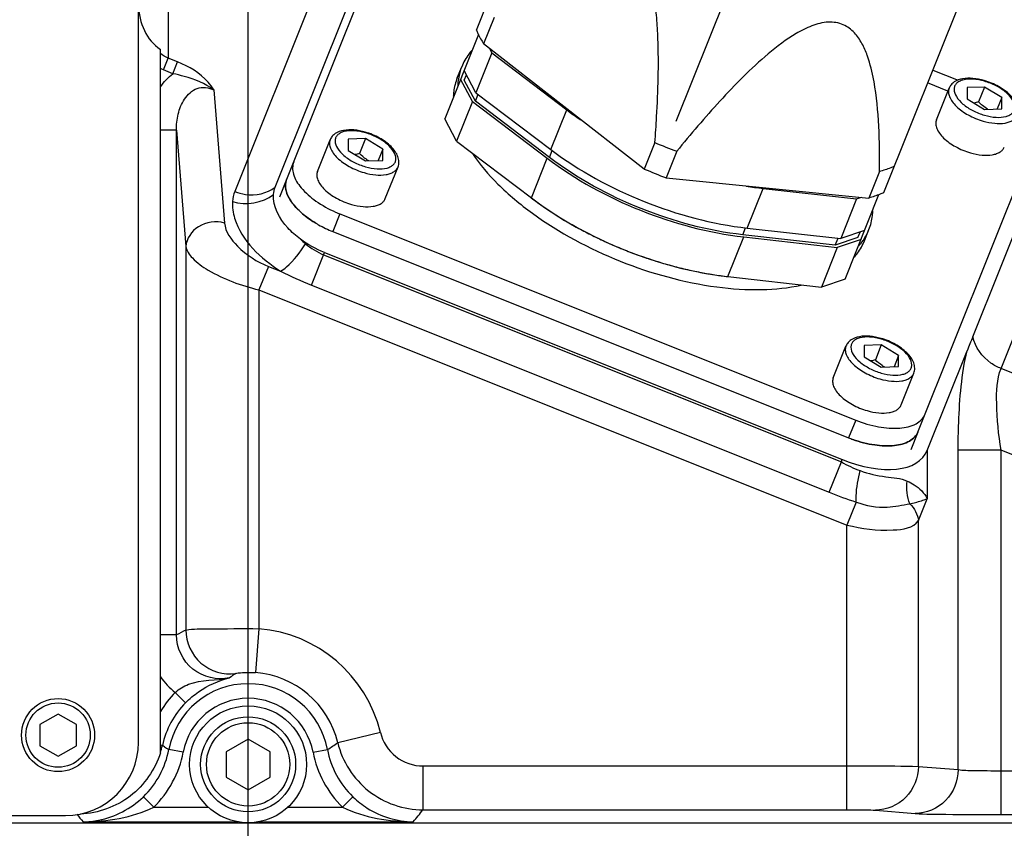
# Model space of a CAD drawing. Header units: millimetres. Extents: x 0 to 11890, y 0 to 8410.
# Tile 85 of 116: x 6623 to 6757, y 4601 to 4711. Entities that reach past the tile are written whole.
import ezdxf

# ---------------------------------------------------------------- set-up
doc = ezdxf.new("R2010")
doc.units = ezdxf.units.MM
doc.header["$LTSCALE"] = 653.95
doc.layers.get('0').update_dxf_attribs({"linetype": 'CONTINUOUS'})
for name, color, linetype in [('08ALL_ASSEM_MEMBER', 7, 'CONTINUOUS'), ('304102000091DXF_CONTINUOUS_LINE', 7, 'CONTINUOUS'), ('304105000235DXF_CONTINUOUS_LINE', 7, 'CONTINUOUS'), ('304105000236DXF_CONTINUOUS_LINE', 7, 'CONTINUOUS'), ('304106000059DXF_CONTINUOUS_LINE', 7, 'CONTINUOUS'), ('304106000060DXF_CONTINUOUS_LINE', 7, 'CONTINUOUS'), ('304109000080DXF_CONTINUOUS_LINE', 7, 'CONTINUOUS'), ('304109000081DXF_CONTINUOUS_LINE', 7, 'CONTINUOUS'), ('304109000083DXF_CONTINUOUS_LINE', 7, 'CONTINUOUS'), ('501023000047DXF_CONTINUOUS_LINE', 7, 'CONTINUOUS'), ('501023000078DXF_CONTINUOUS_LINE', 7, 'CONTINUOUS'), ('504001000008DXF_CONTINUOUS_LINE', 7, 'CONTINUOUS'), ('JISHUZIL_DXF_BALLOON', 7, 'CONTINUOUS'), ('JISHUZIL_DXF_DIMENSION', 7, 'CONTINUOUS')]:
    doc.layers.add(name, color=color, linetype=linetype)
doc.styles.get("Standard").update_dxf_attribs({"font": 'txt', "width": 0.7})
doc.dimstyles.new('DIMSTYLE_1', dxfattribs={"dimtxt": 80, "dimasz": 70, "dimexe": 1.5, "dimexo": 0, "dimgap": 2, "dimtad": 1, "dimdsep": 46, "dimtxsty": 'Standard', "dimblk": '_FILLED', "dimblk1": '_FILLED', "dimblk2": '_FILLED', "dimcen": 0.09, "dimclrt": 5, "dimazin": 2, "dimtp": 0.5, "dimtm": 0.5, "dimtfac": 1, "dimtofl": 0, "dimtmove": 0, "dimatfit": 3, "dimldrblk": '_FILLED', "dimfxl": 0, "dimtolj": 1, "dimarcsym": 0})
doc.dimstyles.new('DIMSTYLE_11', dxfattribs={"dimtxt": 80, "dimasz": 70, "dimexe": 1.5, "dimexo": 0, "dimgap": 2, "dimtad": 0, "dimtih": 1, "dimtoh": 1, "dimdsep": 46, "dimtxsty": 'Standard', "dimblk": '_FILLED', "dimblk1": '_FILLED', "dimblk2": '_FILLED', "dimcen": 0.09, "dimclrt": 5, "dimazin": 2, "dimtp": 0.5, "dimtm": 0.5, "dimtfac": 1, "dimtdec": 0, "dimtofl": 0, "dimtmove": 0, "dimatfit": 3, "dimldrblk": '_FILLED', "dimfxl": 0, "dimtolj": 1, "dimarcsym": 0})
doc.dimstyles.new('DIMSTYLE_12', dxfattribs={"dimtxt": 80, "dimasz": 70, "dimexe": 1.5, "dimexo": 0, "dimgap": 2, "dimtad": 0, "dimtih": 1, "dimtoh": 1, "dimdec": 1, "dimdsep": 46, "dimtxsty": 'Standard', "dimblk": '_FILLED', "dimblk1": '_FILLED', "dimblk2": '_FILLED', "dimcen": 0.09, "dimclrt": 5, "dimazin": 2, "dimtp": 0.5, "dimtm": 0.5, "dimtfac": 1, "dimtdec": 0, "dimtofl": 0, "dimtmove": 0, "dimatfit": 3, "dimldrblk": '_FILLED', "dimfxl": 0, "dimtolj": 1, "dimarcsym": 0})
doc.dimstyles.new('DIMSTYLE_16', dxfattribs={"dimtxt": 80, "dimasz": 70, "dimexe": 1.5, "dimexo": 0, "dimgap": 2, "dimtad": 0, "dimtih": 1, "dimtoh": 1, "dimdec": 1, "dimdsep": 46, "dimtxsty": 'Standard', "dimblk": '_FILLED', "dimblk1": '_FILLED', "dimblk2": '_FILLED', "dimcen": 0.09, "dimclrt": 5, "dimazin": 2, "dimtp": 1.2, "dimtm": 1.2, "dimtfac": 1, "dimtdec": 0, "dimtofl": 0, "dimtmove": 0, "dimatfit": 3, "dimldrblk": '_FILLED', "dimfxl": 0, "dimtolj": 1, "dimarcsym": 0})
doc.dimstyles.new('DIMSTYLE_3', dxfattribs={"dimtxt": 80, "dimasz": 70, "dimexe": 1.5, "dimexo": 0, "dimgap": 2, "dimtad": 1, "dimdec": 1, "dimdsep": 46, "dimtxsty": 'Standard', "dimblk": '_FILLED', "dimblk1": '_FILLED', "dimblk2": '_FILLED', "dimcen": 0.09, "dimclrt": 5, "dimazin": 2, "dimtp": 1.2, "dimtm": 1.2, "dimtfac": 1, "dimtdec": 1, "dimtofl": 0, "dimtmove": 0, "dimatfit": 3, "dimldrblk": '_FILLED', "dimfxl": 0, "dimtolj": 1, "dimarcsym": 0})
doc.dimstyles.new('DIMSTYLE_8', dxfattribs={"dimtxt": 80, "dimasz": 70, "dimexe": 1.5, "dimexo": 0, "dimgap": 2, "dimtad": 0, "dimtih": 1, "dimtoh": 1, "dimdsep": 46, "dimtxsty": 'Standard', "dimblk": '_FILLED', "dimblk1": '_FILLED', "dimblk2": '_FILLED', "dimcen": 0.09, "dimclrt": 5, "dimazin": 2, "dimtp": 0.1, "dimtm": 0.1, "dimtfac": 1, "dimtofl": 0, "dimtmove": 0, "dimatfit": 3, "dimldrblk": '_FILLED', "dimfxl": 0, "dimtolj": 1, "dimarcsym": 0})

# ---------------------------------------------------------------- blocks, each defined once
blk = doc.blocks.new('_FILLED')
at = {"color": 0, "linetype": 'ByBlock'}
blk.add_solid([(0, 0), (-1, 0.1429), (-1, -0.1429)], dxfattribs=at)
blk = doc.blocks.new('*D4')
at = {"layer": 'JISHUZIL_DXF_DIMENSION', "color": 2, "linetype": 'Continuous', "transparency": 16777216}
for p, q in [((6963.06, 6037.35), (5675.77, 6037.35)), ((5690.77, 6037.35), (5690.77, 5208.31)), ((5690.77, 4379.27), (5690.77, 5208.31)), ((6468.09, 4379.27), (5675.77, 4379.27))]:
    blk.add_line(p, q, dxfattribs=at)
at = {"layer": 'JISHUZIL_DXF_DIMENSION', "color": 2, "linetype": 'Continuous', "transparency": 16777216, "xscale": 70, "yscale": 70, "zscale": 70}
for p, rotation in [((5690.77, 6037.35), 90), ((5690.77, 4379.27), 270)]:
    blk.add_blockref('_FILLED', p, dxfattribs=dict(at, rotation=rotation))
blk = doc.blocks.new('*D7')
at = {"layer": 'JISHUZIL_DXF_DIMENSION', "color": 2, "linetype": 'Continuous', "transparency": 16777216}
for p, q in [((6653.95, 4565.27), (6653.95, 6419.47)), ((6802.95, 5850.2), (6802.95, 6419.47)), ((6653.95, 6404.47), (6400.76, 6404.47)), ((6400.76, 6404.47), (6728.45, 6404.47)), ((6902.95, 6404.47), (6728.45, 6404.47)), ((6802.95, 6404.47), (6902.95, 6404.47))]:
    blk.add_line(p, q, dxfattribs=at)
at = {"layer": 'JISHUZIL_DXF_DIMENSION', "color": 2, "linetype": 'Continuous', "transparency": 16777216, "xscale": 70, "yscale": 70, "zscale": 70}
blk.add_blockref('_FILLED', (6653.95, 6404.47), dxfattribs=at)
at = {"layer": 'JISHUZIL_DXF_DIMENSION', "color": 2, "linetype": 'Continuous', "transparency": 16777216, "xscale": 70, "yscale": 70, "zscale": 70, "rotation": 180}
blk.add_blockref('_FILLED', (6802.95, 6404.47), dxfattribs=at)
blk = doc.blocks.new('*D17')
at = {"layer": 'JISHUZIL_DXF_DIMENSION', "color": 2, "linetype": 'Continuous', "transparency": 16777216}
blk.add_line((6653.95, 4565.27), (6653.95, 6976.57), dxfattribs=at)
blk = doc.blocks.new('*D21')
at = {"layer": 'JISHUZIL_DXF_BALLOON', "color": 2, "linetype": 'Continuous', "transparency": 16777216}
for p, q in [((6922.95, 4662.49), (6922.95, 4147.45)), ((6922.95, 4147.45), (7039.37, 3948.04)), ((7039.37, 3948.04), (7039.37, 3109.27))]:
    blk.add_line(p, q, dxfattribs=at)
blk = doc.blocks.new('*D22')
at = {"layer": 'JISHUZIL_DXF_BALLOON', "color": 2, "linetype": 'Continuous', "transparency": 16777216}
for p, q in [((6792.9, 5196.8), (6792.9, 4014.94)), ((6792.9, 4014.94), (6869.23, 3897.72)), ((6869.23, 3897.72), (6869.23, 3109.27))]:
    blk.add_line(p, q, dxfattribs=at)
blk = doc.blocks.new('*D30')
at = {"layer": 'JISHUZIL_DXF_BALLOON', "color": 2, "linetype": 'Continuous', "transparency": 16777216}
blk.add_line((4950.28, 4916.27), (4950.28, 6976.57), dxfattribs=at)

msp = doc.modelspace()

# ---------------------------------------------------------------- linework, layer by layer
at = {"color": 4, "linetype": 'Continuous'}
for centre, radius, start, end in [((6802.947, 4916.266), 1852.669, 305, 180), ((6542.505, 4198.525), 600, 273.120673, 50.648877)]:
    msp.add_arc(centre, radius, start, end, dxfattribs=at)
at = {"layer": '08ALL_ASSEM_MEMBER', "color": 4, "linetype": 'Continuous'}
msp.add_line((6712.501, 4697.28), (6734.015, 4751.065), dxfattribs=at)
at = {"layer": '304102000091DXF_CONTINUOUS_LINE', "color": 9, "linetype": 'Continuous'}
for p, q in [((6643.017, 4726.997), (6643.016, 4705.889)), ((6667.459, 4725.972), (6652.123, 4687.634)), ((6642.374, 4704.281), (6643.017, 4705.889)), ((6644.307, 4705.373), (6643.016, 4705.889)), ((6643.664, 4703.764), (6644.307, 4705.373)), ((6643.664, 4703.765), (6642.374, 4704.281)), ((6747.606, 4704.265), (6751.068, 4702.881)), ((6649.238, 4701.535), (6650.723, 4683.335)), ((6644.145, 4696.016), (6641.947, 4696.016)), ((6644.145, 4696.016), (6645.442, 4680.118)), ((6644.145, 4626.969), (6644.145, 4696.016)), ((6756.945, 4663.427), (6766.169, 4686.488)), ((6645.442, 4680.118), (6645.442, 4627.635)), ((6662.594, 4674.832), (6664.385, 4679.309)), ((6664.26, 4678.996), (6735.105, 4650.658)), ((6656.714, 4677.402), (6655.428, 4674.186)), ((6656.714, 4677.402), (6658.396, 4676.73)), ((6655.428, 4674.186), (6735.864, 4642.012)), ((6655.428, 4674.186), (6655.428, 4627.813)), ((6662.594, 4674.832), (6733.439, 4646.494)), ((6790.033, 4650.192), (6756.945, 4663.427)), ((6735.105, 4651.021), (6735.105, 4650.658)), ((6746.838, 4652.225), (6746.838, 4645.605)), ((6756.945, 4652.234), (6751.078, 4652.234)), ((6751.078, 4608.549), (6751.078, 4652.234)), ((6788.051, 4639.792), (6756.945, 4652.234)), ((6756.945, 4602.385), (6756.945, 4652.234)), ((6733.439, 4646.494), (6735.105, 4650.658)), ((6737.117, 4645.146), (6735.864, 4642.012)), ((6745.641, 4642.614), (6746.838, 4645.605)), ((6735.864, 4603.048), (6735.864, 4642.012)), ((6745.641, 4608.992), (6745.641, 4642.614)), ((6644.145, 4626.969), (6641.947, 4626.969)), ((6655.428, 4627.813), (6654.95, 4621.833)), ((6643.975, 4619.111), (6645.398, 4617.706)), ((6672.033, 4613.637), (6666.202, 4612.228)), ((6641.947, 4611.92), (6642.217, 4611.86)), ((6642.499, 4611.671), (6642.217, 4611.86)), ((6645.064, 4610.916), (6643.098, 4611.281)), ((6662.829, 4610.916), (6664.795, 4611.281)), ((6677.864, 4609.047), (6735.864, 4609.047)), ((6677.864, 4609.047), (6677.864, 4603.048)), ((6745.641, 4608.992), (6751.078, 4608.549)), ((6756.944, 4608.384), (6794.05, 4608.384)), ((6639.586, 4604.793), (6639.639, 4604.844)), ((6641.028, 4603.406), (6639.639, 4604.844)), ((6666.866, 4603.406), (6668.255, 4604.844)), ((6668.255, 4604.844), (6668.308, 4604.793)), ((6641.028, 4603.406), (6648.522, 4603.406)), ((6659.372, 4603.406), (6666.866, 4603.406)), ((6677.864, 4603.048), (6735.864, 4603.048)), ((6739.775, 4602.993), (6745.211, 4602.55)), ((6631.359, 4601.406), (6652.538, 4601.406)), ((6655.356, 4601.406), (6676.535, 4601.406)), ((6756.945, 4602.385), (6788.051, 4602.385))]:
    msp.add_line(p, q, dxfattribs=at)
at = {"layer": '304102000091DXF_CONTINUOUS_LINE', "color": 7, "linetype": 'Continuous'}
for p, q in [((6657.636, 4688.226), (6672.968, 4726.555)), ((6641.947, 4610.848), (6641.947, 4707.082)), ((6753.085, 4667.769), (6762.31, 4690.83)), ((6664.385, 4679.309), (6735.105, 4651.021)), ((6746.838, 4652.225), (6752.29, 4665.854)), ((6489.945, 4601.266), (6817.948, 4601.266))]:
    msp.add_line(p, q, dxfattribs=at)
at = {"layer": '304102000091DXF_CONTINUOUS_LINE', "color": 9, "linetype": 'Continuous'}
msp.add_lwpolyline([(6642.374, 4704.281), (6642.159, 4704.371), (6641.947, 4704.468)], dxfattribs=at)
for centre, radius, start, end in [((6743.139, 4664.446), 15.958, 239.77133, 249.94703), ((6758.813, 4710.025), 68.411, 248.22874, 251.51016), ((6654.957, 4607.526), 22.247, 115.32377, 119.07779), ((6653.947, 4609.266), 18.607, 13.58692, 85.4343), ((6660.68, 4608.619), 15.556, 122.82582, 126.56641), ((6653.947, 4609.266), 12.608, 13.58692, 85.4343), ((6650.176, 4627.007), 10.04, 214.94669, 231.85764), ((6653.947, 4609.266), 11.034, 10.52454, 169.47546), ((6653.947, 4609.266), 14.013, 135.36401, 148.91099), ((6653.947, 4609.266), 12.013, 135.36523, 167.52748), ((6653.947, 4609.266), 9.035, 10.52451, 169.47549), ((6649.123, 4636.088), 29.342, 302.28394, 305.5941), ((6630.511, 4614.443), 11.988, 342.54312, 347.55604), ((6658.068, 4635.008), 28.055, 236.29173, 237.75168), ((6618.491, 4649.758), 75.545, 320.20494, 321.80732), ((6688.315, 4648.865), 74.138, 218.76861, 219.8031)]:
    msp.add_arc(centre, radius, start, end, dxfattribs=at)
at = {"layer": '304102000091DXF_CONTINUOUS_LINE', "color": 7, "linetype": 'Continuous'}
for centre, major_axis, ratio, start_param, end_param in [((6644.947, 4713.201), (0, -7.065), 0.8492078, -1.5707963, -0.5235988), ((6735.105, 4658.483), (11.513, -6.709), 0.5042814, -1.2849824, 0.0745898)]:
    msp.add_ellipse(centre, major_axis=major_axis, ratio=ratio, start_param=start_param, end_param=end_param, dxfattribs=at)
at = {"layer": '304102000091DXF_CONTINUOUS_LINE', "color": 9, "linetype": 'Continuous'}
for points in [[(6643.016, 4705.889), (6642.638, 4706.055), (6642.278, 4706.267), (6641.947, 4706.513)], [(6641.947, 4701.955), (6642.424, 4702.635), (6643.005, 4703.257), (6643.664, 4703.765)], [(6652.123, 4687.634), (6651.95, 4687.202), (6651.847, 4686.737), (6651.814, 4686.273)], [(6651.814, 4686.273), (6653.624, 4685.712), (6655.944, 4686.053), (6657.414, 4687.248)], [(6661.092, 4681.13), (6661.314, 4680.911), (6661.544, 4680.7), (6661.786, 4680.504)], [(6661.786, 4680.504), (6662.535, 4679.895), (6663.363, 4679.355), (6664.26, 4678.996)], [(6658.396, 4676.73), (6659.771, 4676.046), (6661.169, 4675.403), (6662.594, 4674.832)], [(6744.474, 4644.894), (6744.07, 4645.865), (6743.979, 4646.986), (6744.115, 4648.028)], [(6744.474, 4644.894), (6745.088, 4644.301), (6745.548, 4643.462), (6745.641, 4642.614)], [(6639.639, 4604.844), (6641.391, 4606.536), (6642.653, 4608.886), (6643.098, 4611.281)], [(6641.028, 4603.406), (6643.072, 4605.38), (6644.545, 4608.122), (6645.064, 4610.916)], [(6662.829, 4610.916), (6663.349, 4608.122), (6664.822, 4605.38), (6666.866, 4603.406)], [(6664.795, 4611.281), (6665.24, 4608.886), (6666.503, 4606.536), (6668.255, 4604.844)], [(6631.359, 4601.406), (6634.65, 4601.422), (6638.064, 4601.974), (6641.028, 4603.406)], [(6666.866, 4603.406), (6669.829, 4601.974), (6673.244, 4601.422), (6676.535, 4601.406)]]:
    msp.add_open_spline(points, degree=3, dxfattribs=at)
for points, knots in [([(6649.238, 4701.535), (6649.015, 4701.917), (6647.775, 4703.635), (6645.852, 4704.755), (6644.307, 4705.373)], [0, 0, 0, 0, 0.209627, 1, 1, 1, 1]), ([(6649.238, 4701.535), (6648.072, 4702.441), (6646.123, 4703.163), (6644.186, 4703.665), (6643.663, 4703.764)], [0, 0, 0, 0, 0.7353339, 1, 1, 1, 1]), ([(6644.145, 4696.016), (6644.132, 4696.754), (6644.28, 4698.25), (6645.094, 4700.355), (6646.835, 4702.064), (6648.57, 4701.892), (6649.238, 4701.535)], [0, 0, 0, 0, 0.2464872, 0.494957, 0.7470748, 1, 1, 1, 1]), ([(6652.123, 4687.634), (6652.588, 4687.448), (6654.414, 4686.941), (6656.534, 4687.375), (6657.636, 4688.226)], [0, 0, 0, 0, 0.2645224, 1, 1, 1, 1]), ([(6651.814, 4686.273), (6651.76, 4685.505), (6652.386, 4681.48), (6655.704, 4678.461), (6658.396, 4676.73)], [0, 0, 0, 0, 0.1938721, 1, 1, 1, 1]), ([(6650.723, 4683.335), (6649.561, 4683.64), (6647.029, 4683.387), (6645.478, 4681.186), (6645.442, 4680.118)], [0, 0, 0, 0, 0.5291973, 1, 1, 1, 1]), ([(6650.723, 4683.335), (6650.821, 4682.129), (6652.703, 4679.575), (6655.153, 4678.027), (6656.714, 4677.402)], [0, 0, 0, 0, 0.4183957, 1, 1, 1, 1]), ([(6645.442, 4680.118), (6645.523, 4679.522), (6646.481, 4678.216), (6649.735, 4675.949), (6653.009, 4674.767), (6655.428, 4674.186)], [0, 0, 0, 0, 0.1508887, 0.3766163, 1, 1, 1, 1]), ([(6658.396, 4676.729), (6658.684, 4676.899), (6660.031, 4677.951), (6661.069, 4679.342), (6661.786, 4680.504)], [0, 0, 0, 0, 0.1967754, 1, 1, 1, 1]), ([(6756.945, 4663.427), (6756.461, 4663.62), (6754.71, 4664.546), (6753.385, 4666.342), (6753.085, 4667.769)], [0, 0, 0, 0, 0.2632477, 1, 1, 1, 1]), ([(6751.078, 4652.234), (6751.078, 4653.496), (6751.177, 4658.053), (6751.548, 4662.638), (6752.29, 4665.854)], [0, 0, 0, 0, 0.2766166, 1, 1, 1, 1]), ([(6756.945, 4652.234), (6756.601, 4654.363), (6756.253, 4658.063), (6756.352, 4661.945), (6756.945, 4663.427)], [0, 0, 0, 0, 0.5746464, 1, 1, 1, 1]), ([(6737.117, 4645.146), (6737.1, 4645.429), (6737.127, 4646.883), (6737.396, 4648.321), (6737.667, 4649.455)], [0, 0, 0, 0, 0.1957231, 1, 1, 1, 1]), ([(6737.667, 4649.455), (6738.795, 4649.044), (6740.946, 4648.558), (6743.199, 4648.43), (6744.115, 4648.028)], [0, 0, 0, 0, 0.5454611, 1, 1, 1, 1]), ([(6744.115, 4648.028), (6744.446, 4647.884), (6745.528, 4647.31), (6746.471, 4646.392), (6746.838, 4645.605)], [0, 0, 0, 0, 0.2937293, 1, 1, 1, 1]), ([(6737.117, 4645.146), (6738.483, 4644.692), (6741.005, 4644.127), (6743.436, 4644.79), (6744.474, 4644.894)], [0, 0, 0, 0, 0.5797801, 1, 1, 1, 1]), ([(6744.474, 4644.894), (6744.727, 4644.965), (6745.519, 4645.188), (6746.322, 4645.388), (6746.838, 4645.605)], [0, 0, 0, 0, 0.3201196, 1, 1, 1, 1]), ([(6735.864, 4642.012), (6737.923, 4641.517), (6741.025, 4641.061), (6744.96, 4641.591), (6745.641, 4642.614)], [0, 0, 0, 0, 0.6327181, 1, 1, 1, 1]), ([(6651.412, 4621.113), (6649.726, 4620.752), (6645.821, 4621.608), (6644.144, 4625.245), (6644.145, 4626.969)], [0, 0, 0, 0, 0.5000139, 1, 1, 1, 1]), ([(6645.442, 4627.635), (6646.459, 4627.829), (6649.817, 4627.771), (6653.134, 4627.887), (6655.428, 4627.813)], [0, 0, 0, 0, 0.3110038, 1, 1, 1, 1]), ([(6645.442, 4627.635), (6645.444, 4625.981), (6646.967, 4622.513), (6650.609, 4621.469), (6652.247, 4621.691)], [0, 0, 0, 0, 0.5002318, 1, 1, 1, 1]), ([(6652.247, 4621.691), (6652.436, 4621.814), (6653.406, 4621.784), (6654.274, 4621.887), (6654.95, 4621.833)], [0, 0, 0, 0, 0.2495198, 1, 1, 1, 1]), ([(6643.976, 4619.111), (6644.502, 4619.588), (6646.819, 4620.967), (6649.562, 4620.697), (6651.411, 4621.113)], [0, 0, 0, 0, 0.2726529, 1, 1, 1, 1]), ([(6645.398, 4617.706), (6645.936, 4618.251), (6647.719, 4619.755), (6649.898, 4620.744), (6651.412, 4621.113)], [0, 0, 0, 0, 0.3293699, 1, 1, 1, 1]), ([(6672.033, 4613.637), (6672.341, 4612.365), (6673.859, 4609.958), (6676.555, 4609.047), (6677.864, 4609.047)], [0, 0, 0, 0, 0.4999999, 1, 1, 1, 1]), ([(6666.202, 4612.228), (6666.817, 4609.683), (6669.855, 4604.871), (6675.246, 4603.048), (6677.864, 4603.048)], [0, 0, 0, 0, 0.5, 1, 1, 1, 1]), ([(6735.864, 4609.047), (6736.975, 4609.047), (6740.234, 4609.034), (6743.495, 4609.062), (6745.641, 4608.992)], [0, 0, 0, 0, 0.340979, 1, 1, 1, 1]), ([(6745.641, 4608.992), (6745.636, 4607.468), (6744.41, 4604.318), (6741.275, 4602.998), (6739.775, 4602.993)], [0, 0, 0, 0, 0.503928, 1, 1, 1, 1]), ([(6751.078, 4608.549), (6751.073, 4607.025), (6749.846, 4603.875), (6746.712, 4602.556), (6745.211, 4602.55)], [0, 0, 0, 0, 0.5039279, 1, 1, 1, 1]), ([(6751.078, 4608.549), (6751.768, 4608.437), (6753.736, 4608.438), (6755.687, 4608.384), (6756.944, 4608.384)], [0, 0, 0, 0, 0.3573451, 1, 1, 1, 1]), ([(6735.864, 4603.048), (6736.308, 4603.048), (6737.612, 4603.035), (6738.918, 4603.062), (6739.775, 4602.993)], [0, 0, 0, 0, 0.3409543, 1, 1, 1, 1]), ([(6745.211, 4602.55), (6746.604, 4602.437), (6750.521, 4602.439), (6754.43, 4602.385), (6756.945, 4602.385)], [0, 0, 0, 0, 0.3571523, 1, 1, 1, 1])]:
    msp.add_open_spline(points, degree=3, knots=knots, dxfattribs=at)
at = {"layer": '304102000091DXF_CONTINUOUS_LINE', "color": 7, "linetype": 'Continuous'}
for points in [[(6657.414, 4687.249), (6657.438, 4687.582), (6657.512, 4687.916), (6657.636, 4688.226)], [(6664.385, 4679.309), (6663.221, 4679.774), (6662.1, 4680.383), (6661.093, 4681.13)], [(6753.085, 4667.769), (6752.829, 4667.127), (6752.546, 4666.496), (6752.29, 4665.854)]]:
    msp.add_open_spline(points, degree=3, dxfattribs=at)
for points, knots in [([(6661.093, 4681.13), (6660.478, 4681.586), (6658.669, 4683.156), (6657.297, 4685.589), (6657.414, 4687.249)], [0, 0, 0, 0, 0.314996, 1, 1, 1, 1]), ([(6641.947, 4610.847), (6641.224, 4608.552), (6638.291, 4604.307), (6633.432, 4602.57), (6631.028, 4602.464)], [0, 0, 0, 0, 0.4999866, 1, 1, 1, 1]), ([(6631.359, 4601.406), (6632.07, 4601.414), (6635.067, 4601.71), (6637.927, 4603.209), (6639.586, 4604.793)], [0, 0, 0, 0, 0.2367636, 1, 1, 1, 1]), ([(6668.308, 4604.793), (6668.9, 4604.227), (6671.27, 4602.36), (6674.347, 4601.43), (6676.535, 4601.406)], [0, 0, 0, 0, 0.2723424, 1, 1, 1, 1])]:
    msp.add_open_spline(points, degree=3, knots=knots, dxfattribs=at)
at = {"layer": '304105000235DXF_CONTINUOUS_LINE', "color": 7, "linetype": 'Continuous'}
for p, q in [((6638.947, 4612.266), (6638.947, 4731.266)), ((6515.42, 4602.266), (6628.947, 4602.266))]:
    msp.add_line(p, q, dxfattribs=at)
msp.add_arc((6628.947, 4612.266), 10, 270, 360, dxfattribs=at)
at = {"layer": '304105000236DXF_CONTINUOUS_LINE', "color": 7, "linetype": 'Continuous'}
for p, q in [((6674.293, 4726.965), (6659.215, 4689.27)), ((6749.685, 4701.385), (6746.9, 4702.499)), ((6745.563, 4654.731), (6760.641, 4692.425)), ((6666.493, 4684.58), (6737.058, 4656.354)), ((6665.529, 4682.167), (6736.093, 4653.942))]:
    msp.add_line(p, q, dxfattribs=at)
at = {"layer": '304105000236DXF_CONTINUOUS_LINE', "color": 9, "linetype": 'Continuous'}
for p, q in [((6666.493, 4684.58), (6665.529, 4682.167)), ((6737.058, 4656.354), (6736.093, 4653.942))]:
    msp.add_line(p, q, dxfattribs=at)
at = {"layer": '304105000236DXF_CONTINUOUS_LINE', "color": 7, "linetype": 'Continuous'}
for centre, radius, start, end in [((6672.787, 4700.313), 16.946, 246.05865, 248.19803), ((6671.17, 4696.644), 15.529, 239.0808, 240.73888), ((6671.682, 4697.585), 16.601, 240.78473, 248.2412), ((6742.386, 4669.676), 16.946, 248.19916, 250.28104)]:
    msp.add_arc(centre, radius, start, end, dxfattribs=at)
for points, knots in [([(6660.18, 4691.683), (6659.974, 4691.169), (6660.031, 4689.789), (6661.257, 4687.935), (6663.269, 4686.185), (6664.972, 4685.242), (6665.911, 4684.826)], [0, 0, 0, 0, 0.1729252, 0.3967686, 0.6791227, 1, 1, 1, 1]), ([(6663.191, 4683.322), (6662.489, 4683.742), (6661.373, 4684.532), (6660.098, 4685.855), (6659.155, 4687.285), (6658.949, 4688.606), (6659.215, 4689.27)], [0, 0, 0, 0, 0.3222649, 0.5353512, 0.7181088, 1, 1, 1, 1]), ([(6737.058, 4656.354), (6738.069, 4655.949), (6740.06, 4655.359), (6742.898, 4655.147), (6745.226, 4655.599), (6746.311, 4656.601), (6746.528, 4657.143)], [0, 0, 0, 0, 0.319599, 0.6038603, 0.8288638, 1, 1, 1, 1]), ([(6745.563, 4654.731), (6745.357, 4654.216), (6744.363, 4653.255), (6742.191, 4652.759), (6739.523, 4652.882), (6737.637, 4653.376), (6736.669, 4653.724)], [0, 0, 0, 0, 0.1728729, 0.3967436, 0.6791492, 1, 1, 1, 1])]:
    msp.add_open_spline(points, degree=3, knots=knots, dxfattribs=at)
at = {"layer": '304106000059DXF_CONTINUOUS_LINE', "color": 7, "linetype": 'Continuous'}
for p, q in [((6659.215, 4689.27), (6658.25, 4686.858)), ((6745.563, 4654.731), (6744.598, 4652.319))]:
    msp.add_line(p, q, dxfattribs=at)
for centre, radius, start, end in [((6671.17, 4696.644), 15.529, 239.0808, 240.73888), ((6671.682, 4697.585), 16.601, 240.78473, 248.2412), ((6742.386, 4669.676), 16.946, 248.19916, 250.28104)]:
    msp.add_arc(centre, radius, start, end, dxfattribs=at)
for points, knots in [([(6659.215, 4689.27), (6659.044, 4688.843), (6659.004, 4687.398), (6660.512, 4685.194), (6662.175, 4683.93), (6663.191, 4683.322)], [0, 0, 0, 0, 0.1813095, 0.5338169, 1, 1, 1, 1]), ([(6736.669, 4653.724), (6737.637, 4653.376), (6739.523, 4652.882), (6742.191, 4652.759), (6744.363, 4653.255), (6745.357, 4654.216), (6745.563, 4654.731)], [0, 0, 0, 0, 0.3208508, 0.6032564, 0.8271271, 1, 1, 1, 1])]:
    msp.add_open_spline(points, degree=3, knots=knots, dxfattribs=at)
at = {"layer": '304106000060DXF_CONTINUOUS_LINE', "color": 7, "linetype": 'Continuous'}
msp.add_line((6489.947, 4601.266), (6817.947, 4601.266), dxfattribs=at)
at = {"layer": '304109000080DXF_CONTINUOUS_LINE', "color": 7, "linetype": 'Continuous'}
for p, q in [((6685.466, 4709.125), (6680.846, 4697.574)), ((6687.284, 4706.595), (6685.113, 4701.167)), ((6686.955, 4707.216), (6687.284, 4706.595)), ((6687.284, 4706.595), (6697.527, 4698.82)), ((6685.113, 4701.167), (6683.5, 4704.208)), ((6683.507, 4702.879), (6683.807, 4703.629)), ((6684.631, 4699.961), (6683.017, 4703.002)), ((6685.035, 4700), (6683.507, 4702.879)), ((6685.035, 4700), (6685.412, 4700.941)), ((6685.113, 4701.167), (6695.356, 4693.393)), ((6684.631, 4699.961), (6682.46, 4694.534)), ((6684.631, 4699.961), (6694.873, 4692.187)), ((6695.179, 4692.3), (6685.035, 4700)), ((6682.46, 4694.534), (6680.846, 4697.574)), ((6682.46, 4694.534), (6692.702, 4686.759)), ((6724.406, 4688.068), (6737.185, 4686.635)), ((6737.185, 4686.635), (6735.014, 4681.207)), ((6735.626, 4675.662), (6740.246, 4687.213)), ((6737.185, 4686.635), (6737.852, 4686.857)), ((6722.235, 4682.641), (6735.014, 4681.207)), ((6738.28, 4682.296), (6735.014, 4681.207)), ((6737.358, 4681.339), (6737.658, 4682.089)), ((6734.266, 4680.308), (6721.61, 4681.728)), ((6721.753, 4681.435), (6734.532, 4680.001)), ((6737.358, 4681.339), (6734.266, 4680.308)), ((6734.266, 4680.308), (6734.642, 4681.249)), ((6737.797, 4681.09), (6734.532, 4680.001)), ((6734.532, 4680.001), (6732.361, 4674.573)), ((6719.582, 4676.007), (6732.361, 4674.573)), ((6735.626, 4675.662), (6732.361, 4674.573))]:
    msp.add_line(p, q, dxfattribs=at)
at = {"layer": '304109000080DXF_CONTINUOUS_LINE', "color": 9, "linetype": 'Continuous'}
for p, q in [((6695.356, 4693.393), (6697.527, 4698.82)), ((6695.179, 4692.3), (6695.559, 4693.25)), ((6692.702, 4686.759), (6694.873, 4692.187)), ((6722.235, 4682.641), (6724.406, 4688.068)), ((6721.61, 4681.728), (6721.99, 4682.678)), ((6719.582, 4676.007), (6721.753, 4681.435))]:
    msp.add_line(p, q, dxfattribs=at)
at = {"layer": '304109000080DXF_CONTINUOUS_LINE', "color": 7, "linetype": 'Continuous'}
for centre, start, end in [((6726.005, 4736.369), 232.82184, 235.68101), ((6729.68, 4734.899), 260.71617, 263.57534)]:
    msp.add_arc(centre, 47.127, start, end, dxfattribs=at)
for points in [[(6695.356, 4693.393), (6699.231, 4690.451), (6707.893, 4685.759), (6717.401, 4683.183), (6722.235, 4682.641)], [(6694.873, 4692.187), (6698.748, 4689.245), (6707.41, 4684.553), (6716.919, 4681.977), (6721.753, 4681.435)], [(6721.61, 4681.728), (6716.856, 4682.261), (6707.506, 4684.794), (6698.989, 4689.408), (6695.179, 4692.3)], [(6692.702, 4686.759), (6696.577, 4683.818), (6705.239, 4679.126), (6714.747, 4676.549), (6719.582, 4676.007)]]:
    msp.add_open_spline(points, degree=3, dxfattribs=at)
at = {"layer": '304109000081DXF_CONTINUOUS_LINE', "color": 7, "linetype": 'Continuous'}
for p, q in [((6682.556, 4703.196), (6683.167, 4704.723)), ((6738.265, 4680.912), (6738.876, 4682.44))]:
    msp.add_line(p, q, dxfattribs=at)
for centre, radius, start, end in [((6690.823, 4701.802), 8.207, 171.04511, 177.53339), ((6720.479, 4723.358), 45.946, 232.7697, 234.07843), ((6722.031, 4725.514), 48.603, 234.08817, 236.47787), ((6723.861, 4728.272), 51.913, 236.47476, 238.71015), ((6725.277, 4730.597), 54.635, 238.7081, 240.91824), ((6726.4, 4732.611), 56.941, 240.91587, 243.01811), ((6731.773, 4685.291), 7.653, 325.93936, 338.12689), ((6727.136, 4734.054), 58.561, 243.01666, 245.12702), ((6727.622, 4735.096), 59.711, 245.12466, 247.16057), ((6731.317, 4685.604), 8.207, 318.86379, 325.35207), ((6731.554, 4685.434), 7.915, 325.39343, 325.97617), ((6727.693, 4735.261), 59.89, 247.15864, 249.23854), ((6727.631, 4735.093), 59.711, 249.23661, 251.27252), ((6727.265, 4734.003), 58.561, 251.27016, 253.38052), ((6726.802, 4732.45), 56.941, 253.37907, 255.48131), ((6726.227, 4730.217), 54.635, 255.47894, 257.68908), ((6725.648, 4727.557), 51.913, 257.68703, 259.92242), ((6725.071, 4724.298), 48.603, 259.91931, 262.30901), ((6724.708, 4721.666), 45.946, 262.31875, 263.62748)]:
    msp.add_arc(centre, radius, start, end, dxfattribs=at)
for points, knots in [([(6684.545, 4706.958), (6684.398, 4706.789), (6683.847, 4706.106), (6683.41, 4705.33), (6683.167, 4704.723)], [0, 0, 0, 0, 0.2551817, 1, 1, 1, 1]), ([(6682.556, 4703.196), (6682.313, 4702.589), (6682.095, 4701.726), (6682.023, 4700.851), (6682.013, 4700.627)], [0, 0, 0, 0, 0.7448183, 1, 1, 1, 1]), ([(6684.629, 4692.841), (6685.636, 4691.335), (6688.179, 4688.378), (6694.678, 4682.974), (6700.604, 4679.821), (6704.84, 4678.127)], [0, 0, 0, 0, 0.2149204, 0.458908, 1, 1, 1, 1]), ([(6738.876, 4682.44), (6739.119, 4683.047), (6739.337, 4683.91), (6739.409, 4684.785), (6739.419, 4685.008)], [0, 0, 0, 0, 0.7448183, 1, 1, 1, 1]), ([(6736.887, 4678.678), (6737.034, 4678.846), (6737.585, 4679.53), (6738.022, 4680.305), (6738.265, 4680.912)], [0, 0, 0, 0, 0.2551817, 1, 1, 1, 1]), ([(6704.84, 4678.127), (6709.075, 4676.432), (6715.541, 4674.628), (6723.973, 4674.06), (6727.854, 4674.448), (6729.623, 4674.843)], [0, 0, 0, 0, 0.541092, 0.7850796, 1, 1, 1, 1])]:
    msp.add_open_spline(points, degree=3, knots=knots, dxfattribs=at)
msp.add_open_spline([(6683.167, 4704.723), (6682.956, 4704.196), (6682.805, 4703.641), (6682.716, 4703.079)], degree=3, dxfattribs=at)
at = {"layer": '304109000083DXF_CONTINUOUS_LINE', "color": 7, "linetype": 'Continuous'}
for p, q in [((6685.172, 4709.735), (6697.361, 4740.207)), ((6753.069, 4717.924), (6740.881, 4687.452)), ((6687.596, 4711.462), (6686.149, 4707.843)), ((6708.143, 4690.719), (6686.149, 4707.843)), ((6709.59, 4694.338), (6708.143, 4690.719)), ((6712.579, 4693.142), (6711.132, 4689.524)), ((6740.316, 4690.374), (6738.868, 4686.755)), ((6711.132, 4689.524), (6738.868, 4686.755))]:
    msp.add_line(p, q, dxfattribs=at)
for centre, radius, start, end in [((6724.21, 4701.002), 15.358, 19.6036, 19.99581), ((6708.633, 4697.076), 31.439, 10.2802, 10.57876), ((6736.126, 4756.343), 67.445, 246.83115, 249.56603), ((6734.681, 4752.731), 67.452, 246.83103, 249.56615)]:
    msp.add_arc(centre, radius, start, end, dxfattribs=at)
for points, knots in [([(6710.011, 4708.577), (6709.975, 4709.518), (6709.867, 4711.409), (6709.549, 4714.248), (6708.989, 4717.08), (6708.06, 4719.779), (6706.681, 4721.733), (6705.16, 4722.607), (6703.64, 4722.949), (6701.764, 4722.69), (6700.411, 4722.13), (6699.76, 4721.807)], [0, 0, 0, 0, 0.1344444, 0.2702127, 0.4074689, 0.5453254, 0.6767832, 0.7363858, 0.7917275, 0.8963572, 1, 1, 1, 1]), ([(6738.642, 4706.254), (6738.438, 4706.815), (6737.962, 4707.916), (6736.939, 4709.438), (6735.369, 4710.642), (6733.213, 4710.962), (6730.993, 4710.365), (6728.188, 4708.929), (6725.053, 4706.542), (6721.649, 4703.37), (6717.44, 4698.95), (6714.491, 4695.481), (6712.579, 4693.142)], [0, 0, 0, 0, 0.0507744, 0.1016922, 0.1546586, 0.2139061, 0.2796655, 0.3472361, 0.4811636, 0.6129234, 0.7430355, 1, 1, 1, 1]), ([(6685.172, 4709.735), (6685.243, 4709.578), (6685.542, 4708.934), (6685.878, 4708.307), (6686.149, 4707.843)], [0, 0, 0, 0, 0.2434237, 1, 1, 1, 1]), ([(6709.59, 4694.338), (6709.679, 4695.511), (6709.999, 4700.249), (6710.145, 4705.007), (6710.011, 4708.577)], [0, 0, 0, 0, 0.2478484, 1, 1, 1, 1]), ([(6740.316, 4690.374), (6740.344, 4692.448), (6740.302, 4696.564), (6739.932, 4700.678), (6739.567, 4702.686)], [0, 0, 0, 0, 0.5040214, 1, 1, 1, 1]), ([(6742.328, 4691.07), (6742.168, 4691.005), (6741.507, 4690.745), (6740.832, 4690.523), (6740.316, 4690.374)], [0, 0, 0, 0, 0.2434237, 1, 1, 1, 1]), ([(6740.881, 4687.452), (6740.721, 4687.386), (6740.06, 4687.126), (6739.384, 4686.904), (6738.868, 4686.755)], [0, 0, 0, 0, 0.2434237, 1, 1, 1, 1])]:
    msp.add_open_spline(points, degree=3, knots=knots, dxfattribs=at)
msp.add_open_spline([(6739.538, 4702.847), (6739.328, 4703.967), (6739.06, 4705.082), (6738.678, 4706.155)], degree=3, dxfattribs=at)
at = {"layer": '501023000047DXF_CONTINUOUS_LINE', "color": 7, "linetype": 'Continuous'}
for p, q in [((6653.947, 4612.73), (6650.947, 4610.998)), ((6656.947, 4610.998), (6653.947, 4612.73)), ((6650.947, 4610.998), (6650.947, 4607.534)), ((6656.947, 4607.534), (6656.947, 4610.998)), ((6650.947, 4607.534), (6653.947, 4605.802)), ((6653.947, 4605.802), (6656.947, 4607.534))]:
    msp.add_line(p, q, dxfattribs=at)
msp.add_circle((6653.947, 4609.266), 6.5, dxfattribs=at)
at = {"layer": '501023000047DXF_CONTINUOUS_LINE', "color": 9, "linetype": 'Continuous'}
msp.add_circle((6653.947, 4609.266), 5.7, dxfattribs=at)
at = {"layer": '501023000078DXF_CONTINUOUS_LINE', "color": 7, "linetype": 'Continuous'}
for p, q in [((6748.107, 4697.439), (6749.843, 4701.781)), ((6754.679, 4701.931), (6752.312, 4701.852)), ((6752.312, 4701.852), (6752.312, 4700.327)), ((6754.679, 4701.931), (6753.864, 4699.894)), ((6757.046, 4700.486), (6754.679, 4701.931)), ((6752.312, 4700.327), (6754.679, 4698.882)), ((6757.046, 4700.486), (6756.428, 4698.941)), ((6757.046, 4698.962), (6757.046, 4700.486)), ((6754.679, 4698.882), (6757.046, 4698.962)), ((6663.43, 4690.383), (6665.166, 4694.725)), ((6670.002, 4694.875), (6667.635, 4694.795)), ((6667.635, 4694.795), (6667.635, 4693.271)), ((6670.002, 4694.875), (6669.187, 4692.838)), ((6672.369, 4693.43), (6670.002, 4694.875)), ((6667.635, 4693.271), (6670.002, 4691.826)), ((6672.369, 4693.43), (6671.751, 4691.884)), ((6672.369, 4691.905), (6672.369, 4693.43)), ((6670.002, 4691.826), (6672.369, 4691.905)), ((6672.714, 4686.669), (6674.451, 4691.011)), ((6733.994, 4662.157), (6735.731, 4666.499)), ((6740.566, 4666.649), (6738.199, 4666.57)), ((6738.199, 4666.57), (6738.199, 4665.045)), ((6740.566, 4666.649), (6739.751, 4664.612)), ((6742.933, 4665.204), (6740.566, 4666.649)), ((6738.199, 4665.045), (6740.566, 4663.6)), ((6742.933, 4665.204), (6742.315, 4663.659)), ((6742.933, 4663.68), (6742.933, 4665.204)), ((6740.566, 4663.6), (6742.933, 4663.68)), ((6743.279, 4658.443), (6745.015, 4662.785)), ((6627.947, 4616.152), (6625.447, 4614.709)), ((6630.447, 4614.709), (6627.947, 4616.152)), ((6625.447, 4614.709), (6625.447, 4611.822)), ((6630.447, 4611.822), (6630.447, 4614.709)), ((6625.447, 4611.822), (6627.947, 4610.379)), ((6627.947, 4610.379), (6630.447, 4611.822))]:
    msp.add_line(p, q, dxfattribs=at)
msp.add_circle((6627.947, 4613.266), 5, dxfattribs=at)
at = {"layer": '501023000078DXF_CONTINUOUS_LINE', "color": 9, "linetype": 'Continuous'}
msp.add_circle((6627.947, 4613.266), 4.4, dxfattribs=at)
at = {"layer": '501023000078DXF_CONTINUOUS_LINE', "color": 7, "linetype": 'Continuous'}
for points, knots in [([(6754.652, 4702.824), (6754.144, 4702.971), (6753.157, 4703.165), (6751.743, 4703.145), (6750.704, 4702.794), (6750.11, 4702.278), (6749.912, 4701.953), (6749.843, 4701.781)], [0, 0, 0, 0, 0.2978063, 0.5623708, 0.7900706, 0.895996, 1, 1, 1, 1]), ([(6759.128, 4698.067), (6759.216, 4698.286), (6759.298, 4698.775), (6759.136, 4699.513), (6758.75, 4700.217), (6757.958, 4701.136), (6756.596, 4702.102), (6755.33, 4702.629), (6754.652, 4702.824)], [0, 0, 0, 0, 0.0986446, 0.2005945, 0.3103598, 0.4313082, 0.7051322, 1, 1, 1, 1]), ([(6748.107, 4697.439), (6748.037, 4697.265), (6747.977, 4696.857), (6748.14, 4696.22), (6748.521, 4695.568), (6749.331, 4694.661), (6750.739, 4693.685), (6752.047, 4693.144), (6752.749, 4692.942)], [0, 0, 0, 0, 0.0800073, 0.1702219, 0.2764289, 0.3998004, 0.6876379, 1, 1, 1, 1]), ([(6669.975, 4695.768), (6669.467, 4695.914), (6668.48, 4696.109), (6667.066, 4696.088), (6666.027, 4695.738), (6665.433, 4695.221), (6665.235, 4694.896), (6665.166, 4694.725)], [0, 0, 0, 0, 0.2978063, 0.5623708, 0.7900706, 0.895996, 1, 1, 1, 1]), ([(6674.451, 4691.011), (6674.539, 4691.23), (6674.621, 4691.719), (6674.459, 4692.456), (6674.073, 4693.161), (6673.281, 4694.079), (6671.918, 4695.045), (6670.652, 4695.572), (6669.975, 4695.768)], [0, 0, 0, 0, 0.0986446, 0.2005945, 0.3103598, 0.4313082, 0.7051322, 1, 1, 1, 1]), ([(6670.465, 4691.839), (6670.349, 4691.903), (6669.886, 4692.187), (6669.475, 4692.548), (6669.187, 4692.838)], [0, 0, 0, 0, 0.2462153, 1, 1, 1, 1]), ([(6752.749, 4692.942), (6753.269, 4692.792), (6754.265, 4692.592), (6755.49, 4692.597), (6756.315, 4692.797), (6756.802, 4693.023), (6757.175, 4693.33), (6757.338, 4693.591), (6757.391, 4693.725)], [0, 0, 0, 0, 0.3206315, 0.5988712, 0.717409, 0.8218097, 0.9143775, 1, 1, 1, 1]), ([(6663.43, 4690.383), (6663.36, 4690.209), (6663.3, 4689.801), (6663.463, 4689.163), (6663.844, 4688.511), (6664.654, 4687.605), (6666.062, 4686.628), (6667.37, 4686.088), (6668.072, 4685.885)], [0, 0, 0, 0, 0.0800073, 0.1702219, 0.2764289, 0.3998004, 0.6876379, 1, 1, 1, 1]), ([(6668.072, 4685.885), (6668.592, 4685.736), (6669.588, 4685.535), (6670.812, 4685.54), (6671.638, 4685.741), (6672.125, 4685.967), (6672.498, 4686.274), (6672.661, 4686.535), (6672.714, 4686.669)], [0, 0, 0, 0, 0.3206315, 0.5988712, 0.717409, 0.8218097, 0.9143775, 1, 1, 1, 1]), ([(6740.539, 4667.542), (6740.031, 4667.689), (6739.044, 4667.883), (6737.63, 4667.862), (6736.591, 4667.512), (6735.997, 4666.996), (6735.799, 4666.671), (6735.731, 4666.499)], [0, 0, 0, 0, 0.2978063, 0.5623708, 0.7900706, 0.895996, 1, 1, 1, 1]), ([(6745.015, 4662.785), (6745.103, 4663.004), (6745.185, 4663.493), (6745.023, 4664.23), (6744.637, 4664.935), (6743.846, 4665.853), (6742.483, 4666.82), (6741.217, 4667.347), (6740.539, 4667.542)], [0, 0, 0, 0, 0.0986446, 0.2005945, 0.3103598, 0.4313082, 0.7051322, 1, 1, 1, 1]), ([(6741.029, 4663.613), (6740.913, 4663.678), (6740.45, 4663.961), (6740.039, 4664.322), (6739.751, 4664.612)], [0, 0, 0, 0, 0.2462153, 1, 1, 1, 1]), ([(6733.994, 4662.157), (6733.924, 4661.983), (6733.864, 4661.575), (6734.027, 4660.938), (6734.408, 4660.286), (6735.219, 4659.379), (6736.626, 4658.403), (6737.934, 4657.862), (6738.636, 4657.66)], [0, 0, 0, 0, 0.0800073, 0.1702219, 0.2764289, 0.3998004, 0.6876379, 1, 1, 1, 1]), ([(6738.636, 4657.66), (6739.156, 4657.51), (6740.152, 4657.31), (6741.377, 4657.315), (6742.202, 4657.515), (6742.689, 4657.741), (6743.062, 4658.048), (6743.225, 4658.309), (6743.279, 4658.443)], [0, 0, 0, 0, 0.3206315, 0.5988712, 0.717409, 0.8218097, 0.9143775, 1, 1, 1, 1])]:
    msp.add_open_spline(points, degree=3, knots=knots, dxfattribs=at)
at = {"layer": '501023000078DXF_CONTINUOUS_LINE', "color": 9, "linetype": 'Continuous'}
for points, knots in [([(6754.679, 4702.73), (6754.16, 4702.88), (6753.18, 4703.066), (6751.981, 4703.009), (6751.226, 4702.73), (6750.82, 4702.437), (6750.564, 4702.05), (6750.453, 4701.407), (6750.829, 4700.483), (6751.764, 4699.513), (6753.088, 4698.657), (6754.129, 4698.242), (6754.679, 4698.083)], [0, 0, 0, 0, 0.1525468, 0.280324, 0.3327329, 0.3781754, 0.4193733, 0.4605971, 0.5576911, 0.6856293, 0.8382652, 1, 1, 1, 1]), ([(6754.679, 4698.083), (6755.197, 4697.934), (6756.178, 4697.747), (6757.376, 4697.804), (6758.132, 4698.084), (6758.537, 4698.376), (6758.794, 4698.763), (6758.904, 4699.406), (6758.529, 4700.33), (6757.594, 4701.3), (6756.269, 4702.157), (6755.229, 4702.572), (6754.679, 4702.73)], [0, 0, 0, 0, 0.1525468, 0.280324, 0.3327329, 0.3781754, 0.4193733, 0.4605971, 0.5576911, 0.6856293, 0.8382652, 1, 1, 1, 1]), ([(6749.843, 4701.781), (6749.774, 4701.607), (6749.714, 4701.199), (6749.877, 4700.562), (6750.257, 4699.91), (6751.068, 4699.003), (6752.476, 4698.027), (6753.784, 4697.486), (6754.486, 4697.284)], [0, 0, 0, 0, 0.0800102, 0.1702286, 0.2764346, 0.3998042, 0.6876348, 1, 1, 1, 1]), ([(6754.486, 4697.284), (6755.006, 4697.134), (6756.001, 4696.934), (6757.226, 4696.939), (6758.052, 4697.139), (6758.539, 4697.365), (6758.912, 4697.672), (6759.075, 4697.933), (6759.128, 4698.067)], [0, 0, 0, 0, 0.3206428, 0.5988762, 0.7174116, 0.8218104, 0.9143766, 1, 1, 1, 1]), ([(6670.002, 4695.674), (6669.483, 4695.823), (6668.503, 4696.01), (6667.304, 4695.952), (6666.549, 4695.673), (6666.143, 4695.381), (6665.887, 4694.994), (6665.776, 4694.35), (6666.151, 4693.427), (6667.087, 4692.457), (6668.411, 4691.6), (6669.452, 4691.185), (6670.002, 4691.027)], [0, 0, 0, 0, 0.1525468, 0.280324, 0.3327329, 0.3781754, 0.4193733, 0.4605971, 0.5576911, 0.6856293, 0.8382652, 1, 1, 1, 1]), ([(6670.002, 4691.027), (6670.52, 4690.877), (6671.501, 4690.691), (6672.699, 4690.748), (6673.455, 4691.027), (6673.86, 4691.32), (6674.116, 4691.707), (6674.227, 4692.35), (6673.852, 4693.274), (6672.917, 4694.244), (6671.592, 4695.1), (6670.552, 4695.515), (6670.002, 4695.674)], [0, 0, 0, 0, 0.1525468, 0.280324, 0.3327329, 0.3781754, 0.4193733, 0.4605971, 0.5576911, 0.6856293, 0.8382652, 1, 1, 1, 1]), ([(6665.166, 4694.725), (6665.097, 4694.551), (6665.037, 4694.143), (6665.2, 4693.505), (6665.58, 4692.853), (6666.391, 4691.947), (6667.799, 4690.97), (6669.107, 4690.43), (6669.809, 4690.227)], [0, 0, 0, 0, 0.0800102, 0.1702286, 0.2764346, 0.3998042, 0.6876348, 1, 1, 1, 1]), ([(6669.809, 4690.227), (6670.328, 4690.078), (6671.324, 4689.878), (6672.549, 4689.882), (6673.375, 4690.083), (6673.862, 4690.309), (6674.235, 4690.616), (6674.397, 4690.877), (6674.451, 4691.011)], [0, 0, 0, 0, 0.3206428, 0.5988762, 0.7174116, 0.8218104, 0.9143766, 1, 1, 1, 1]), ([(6740.566, 4667.448), (6740.047, 4667.598), (6739.067, 4667.784), (6737.868, 4667.727), (6737.113, 4667.448), (6736.708, 4667.155), (6736.451, 4666.768), (6736.34, 4666.125), (6736.716, 4665.201), (6737.651, 4664.231), (6738.975, 4663.374), (6740.016, 4662.96), (6740.566, 4662.801)], [0, 0, 0, 0, 0.1525468, 0.280324, 0.3327329, 0.3781754, 0.4193733, 0.4605971, 0.5576911, 0.6856293, 0.8382652, 1, 1, 1, 1]), ([(6740.566, 4662.801), (6741.085, 4662.651), (6742.065, 4662.465), (6743.263, 4662.522), (6744.019, 4662.801), (6744.424, 4663.094), (6744.681, 4663.481), (6744.792, 4664.124), (6744.416, 4665.048), (6743.481, 4666.018), (6742.156, 4666.875), (6741.116, 4667.289), (6740.566, 4667.448)], [0, 0, 0, 0, 0.1525468, 0.280324, 0.3327329, 0.3781754, 0.4193733, 0.4605971, 0.5576911, 0.6856293, 0.8382652, 1, 1, 1, 1]), ([(6735.731, 4666.499), (6735.661, 4666.325), (6735.601, 4665.917), (6735.764, 4665.28), (6736.145, 4664.628), (6736.955, 4663.721), (6738.363, 4662.745), (6739.671, 4662.204), (6740.373, 4662.002)], [0, 0, 0, 0, 0.0800102, 0.1702286, 0.2764346, 0.3998042, 0.6876348, 1, 1, 1, 1]), ([(6740.373, 4662.002), (6740.893, 4661.852), (6741.889, 4661.652), (6743.114, 4661.657), (6743.939, 4661.857), (6744.426, 4662.083), (6744.799, 4662.39), (6744.962, 4662.651), (6745.015, 4662.785)], [0, 0, 0, 0, 0.3206428, 0.5988762, 0.7174116, 0.8218104, 0.9143766, 1, 1, 1, 1])]:
    msp.add_open_spline(points, degree=3, knots=knots, dxfattribs=at)
at = {"layer": '501023000078DXF_CONTINUOUS_LINE', "color": 7, "linetype": 'Continuous'}
for points in [[(6753.864, 4699.894), (6753.664, 4699.837), (6753.461, 4699.787), (6753.257, 4699.749)], [(6754.413, 4699.393), (6754.221, 4699.549), (6754.038, 4699.718), (6753.864, 4699.894)], [(6755.142, 4698.895), (6754.885, 4699.038), (6754.641, 4699.207), (6754.413, 4699.393)], [(6669.187, 4692.838), (6668.987, 4692.781), (6668.784, 4692.731), (6668.58, 4692.692)], [(6739.751, 4664.612), (6739.551, 4664.555), (6739.348, 4664.505), (6739.144, 4664.467)]]:
    msp.add_open_spline(points, degree=3, dxfattribs=at)
at = {"layer": '504001000008DXF_CONTINUOUS_LINE', "color": 7, "linetype": 'Continuous'}
msp.add_circle((6653.947, 4609.266), 8, dxfattribs=at)

# ---------------------------------------------------------------- dimensions: what is measured, and where the dimension line sits
at = {"layer": 'JISHUZIL_DXF_BALLOON', "color": 2, "linetype": 'Continuous'}
for feature_location, offset, origin, dimstyle, picture, middle in [((4950.278, 4916.266), (0, 2060.308), (6653.947, 4565.266), 'DIMSTYLE_16', '*D30', (4930.278, 7016.574)), ((6792.905, 5196.804), (76.324, -2087.53), (6653.947, 5196.804), 'DIMSTYLE_12', '*D22', (6849.229, 2901.273)), ((6922.947, 4662.489), (116.426, -1553.216), (6653.947, 4662.489), 'DIMSTYLE_11', '*D21', (7019.374, 2901.273))]:
    dim = msp.add_ordinate_dim(feature_location=feature_location, offset=offset, dtype=1, origin=origin, dimstyle=dimstyle, dxfattribs=at)
    dim.commit()
    dim.dimension.update_dxf_attribs({"geometry": picture, "text_midpoint": middle})
at = {"layer": 'JISHUZIL_DXF_DIMENSION', "color": 2, "linetype": 'Continuous'}
dim = msp.add_ordinate_dim(feature_location=(6653.946793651, 4565.26571305), offset=(0, 2411.3081529), dtype=1, origin=(6653.946793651, 4565.26571305), dimstyle='DIMSTYLE_8', override={"dimgap": 19.999658, "dimtad": 1, "dimtih": 0, "dimtoh": 0}, dxfattribs=at)
dim.commit()
dim.dimension.update_dxf_attribs({"geometry": '*D17', "text_midpoint": (6633.946793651, 7016.57386595)})
for base, p1, p2, angle, dimstyle, picture, middle in [((6653.947, 6404.467), (6802.947, 5850.195), (6653.947, 4565.266), 180, 'DIMSTYLE_1', '*D7', (6400.761, 6404.467)), ((5690.767, 6037.35), (6468.089, 4379.266), (6963.064, 6037.35), 90, 'DIMSTYLE_3', '*D4', (5690.767, 5040.308))]:
    dim = msp.add_linear_dim(base=base, p1=p1, p2=p2, angle=angle, dimstyle=dimstyle, dxfattribs=at)
    dim.commit()
    dim.dimension.update_dxf_attribs({"geometry": picture, "text_midpoint": middle, "dimtype": 160})

doc.saveas('drawing.dxf')
